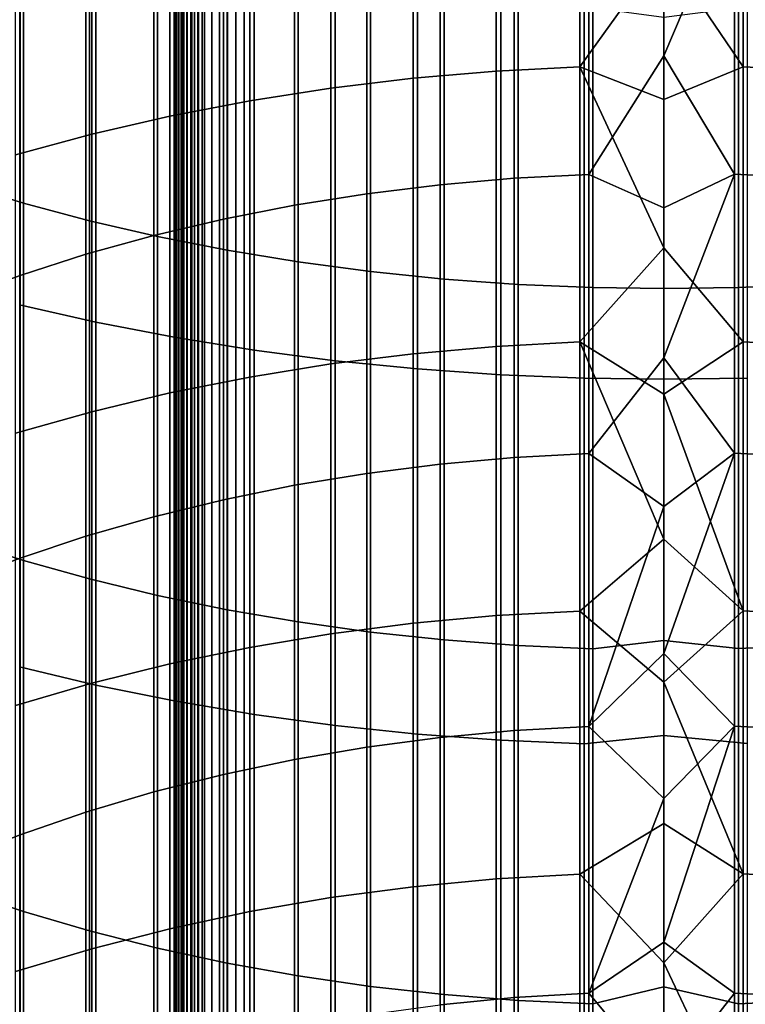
# Model space of a CAD drawing. Header units: metres. Extents: x -28 to 70, y -218 to 28.
# Tile 115 of 256: x -4.61 to 0.58, y -159.72 to -152.68. Entities that reach past the tile are written whole.
import ezdxf

# ---------------------------------------------------------------- set-up
doc = ezdxf.new("R2010")
doc.units = ezdxf.units.M
doc.layers.add('solid_10_261_432_XXX', color=7, linetype='CONTINUOUS')

msp = doc.modelspace()

# ---------------------------------------------------------------- linework, layer by layer
at = {"layer": 'solid_10_261_432_XXX'}
for points in [[(-3.5, -180.294357, 235.300003), (-3.5, -17.029387, 235.300003), (-3.5, -17.029387, 226), (-3.5, -180.294357, 226)], [(-3.496434, -180.294357, 225.940384), (-3.5, -180.294357, 226), (-3.5, -17.029387, 226), (-3.496354, -17.029387, 225.939728)], [(-3.497964, -17.029387, 235.328461), (-3.5, -17.029387, 235.300003), (-3.5, -180.294357, 235.300003), (-3.497964, -180.294357, 235.328461)], [(-3.497964, -180.294357, 235.328461), (-3.49189, -180.294357, 235.356369), (-3.49189, -17.029387, 235.356369), (-3.497964, -17.029387, 235.328461)], [(-3.485615, -180.294357, 225.880936), (-3.496434, -180.294357, 225.940384), (-3.496354, -17.029387, 225.939728), (-3.485615, -17.029387, 225.880936)], [(-3.49189, -180.294357, 235.356369), (-3.481903, -180.294357, 235.383133), (-3.481903, -17.029387, 235.383133), (-3.49189, -17.029387, 235.356369)], [(-3.467701, -180.294357, 225.823212), (-3.485615, -180.294357, 225.880936), (-3.485615, -17.029387, 225.880936), (-3.467701, -17.029387, 225.823212)], [(-3.481903, -180.294357, 235.383133), (-3.468204, -180.294357, 235.408203), (-3.468204, -17.029387, 235.408203), (-3.481903, -17.029387, 235.383133)], [(-3.468204, -180.294357, 235.408203), (-3.451075, -180.294357, 235.431061), (-3.451075, -17.029387, 235.431061), (-3.468204, -17.029387, 235.408203)], [(-3.442952, -180.294357, 225.768066), (-3.467701, -180.294357, 225.823212), (-3.467701, -17.029387, 225.823212), (-3.442952, -17.029387, 225.768066)], [(-3.451075, -180.294357, 235.431061), (-3.430864, -180.294357, 235.451248), (-3.430864, -17.029387, 235.451248), (-3.451075, -17.029387, 235.431061)], [(-3.411732, -180.294357, 225.716309), (-3.442952, -180.294357, 225.768066), (-3.442952, -17.029387, 225.768066), (-3.411732, -17.029387, 225.716309)], [(-3.430864, -180.294357, 235.451248), (-3.407984, -180.294357, 235.468338), (-3.407984, -17.029387, 235.468338), (-3.430864, -17.029387, 235.451248)], [(-3.374496, -180.294357, 225.668716), (-3.411732, -180.294357, 225.716309), (-3.411732, -17.029387, 225.716309), (-3.374496, -17.029387, 225.668716)], [(-3.407984, -180.294357, 235.468338), (-3.382901, -180.294357, 235.48201), (-3.382901, -17.029387, 235.48201), (-3.407984, -17.029387, 235.468338)], [(-3.382901, -180.294357, 235.48201), (-3.356127, -180.294357, 235.491959), (-3.356127, -17.029387, 235.491959), (-3.382901, -17.029387, 235.48201)], [(-3.331787, -180.294357, 225.625946), (-3.374496, -180.294357, 225.668716), (-3.374496, -17.029387, 225.668716), (-3.331787, -17.029387, 225.625946)], [(-3.356127, -180.294357, 235.491959), (-3.328208, -180.294357, 235.498001), (-3.328208, -17.029387, 235.498001), (-3.356127, -17.029387, 235.491959)], [(-3.284231, -180.294357, 225.588638), (-3.331787, -180.294357, 225.625946), (-3.331787, -17.029387, 225.625946), (-3.284231, -17.029387, 225.588638)], [(-3.328208, -180.294357, 235.498001), (-3.3, -180.294357, 235.5), (-3.3, -17.029387, 235.5), (-3.328208, -17.029387, 235.498001)], [(-3.3, -17.029387, 235.5), (-3.3, -180.294357, 235.5), (3.3, -180.294357, 235.5), (3.3, -17.029387, 235.5)], [(-3.232522, -180.294357, 225.557358), (-3.284231, -180.294357, 225.588638), (-3.284231, -17.029387, 225.588638), (-3.232522, -17.029387, 225.557358)], [(-3.177415, -180.294357, 225.532532), (-3.232522, -180.294357, 225.557358), (-3.232522, -17.029387, 225.557358), (-3.177415, -17.029387, 225.532532)], [(-3.119716, -180.294357, 225.514542), (-3.177415, -180.294357, 225.532532), (-3.177415, -17.029387, 225.532532), (-3.119716, -17.029387, 225.514542)], [(-3.060268, -180.294357, 225.503647), (-3.119716, -180.294357, 225.514542), (-3.119716, -17.029387, 225.514542), (-3.060268, -17.029387, 225.503647)], [(-3.060268, -17.029387, 225.503647), (-3, -17.029387, 225.5), (-3, -180.294357, 225.5), (-3.060268, -180.294357, 225.503647)], [(3, -17.029387, 225.5), (3, -180.294357, 225.5), (-3, -180.294357, 225.5), (-3, -17.029387, 225.5)], [(-1.197506, -151.036865, 459.405426), (-1.197506, -153.045624, 457.971191), (-1.791665, -153.096252, 458.04007), (-1.791665, -151.085571, 459.475647)], [(-0.599433, -151.007584, 459.36319), (-0.599433, -153.015198, 457.929779), (-1.197506, -153.045624, 457.971191), (-1.197506, -151.036865, 459.405426)], [(-0.599433, -151.007584, 459.36319), (0, -152.176666, 458.517578), (-0.599433, -153.015198, 457.929779)], [(0.567694, -151.006577, 459.361725), (0.567694, -153.014145, 457.928345), (0, -152.176666, 458.517578), (0, -151.093384, 459.282745)], [(1.16592, -151.034821, 459.402466), (1.16592, -153.043518, 457.968292), (0.567694, -153.014145, 457.928345), (0.567694, -151.006577, 459.361725)], [(-1.791665, -151.085571, 459.475647), (-1.791665, -153.096252, 458.04007), (-2.379969, -153.166901, 458.136169), (-2.379969, -151.153534, 459.5737)], [(-2.379969, -151.153534, 459.5737), (-2.379969, -153.166901, 458.136169), (-2.960494, -153.257355, 458.259247), (-2.960494, -151.240555, 459.699188)], [(-4.57959, -151.39241, 480.764862), (-4.57959, -153.989594, 479.312714), (-5.036238, -153.849548, 479.07016), (-5.036238, -151.259109, 480.518555)], [(-2.960494, -151.240555, 459.699188), (-2.960494, -153.257355, 458.259247), (-3.531343, -153.367294, 458.408813), (-3.531343, -151.346344, 459.851746)], [(-4.107415, -151.512833, 480.987366), (-4.107415, -154.116104, 479.53183), (-4.57959, -153.989594, 479.312714), (-4.57959, -151.39241, 480.764862)], [(-3.531343, -151.346344, 459.851746), (-3.531343, -153.367294, 458.408813), (-4.090651, -153.496368, 458.584442), (-4.090651, -151.470535, 460.030853)], [(-4.090651, -151.470535, 460.030853), (-4.090651, -153.496368, 458.584442), (-4.636589, -153.64418, 458.785522), (-4.636589, -151.612747, 460.235962)], [(-3.621314, -151.61998, 481.185364), (-3.621314, -154.228653, 479.726776), (-4.107415, -154.116104, 479.53183), (-4.107415, -151.512833, 480.987366)], [(-3.122935, -151.71347, 481.358124), (-3.122935, -154.326874, 479.896912), (-3.621314, -154.228653, 479.726776), (-3.621314, -151.61998, 481.185364)], [(-2.613968, -151.792999, 481.505066), (-2.613968, -154.410416, 480.041595), (-3.122935, -154.326874, 479.896912), (-3.122935, -151.71347, 481.358124)], [(-1.068586, -151.774048, 460.468597), (-1.068586, -153.811844, 459.013641), (-0.534932, -153.78418, 458.976013), (-0.534932, -151.747437, 460.430206)], [(-0.534932, -151.747437, 460.430206), (-0.534932, -153.78418, 458.976013), (0, -152.93454, 459.573822), (0, -151.835526, 460.350098)], [(0.507145, -151.746536, 460.428925), (0, -151.835526, 460.350098), (0, -152.93454, 459.573822)], [(0.507145, -151.746536, 460.428925), (0, -152.93454, 459.573822), (0.507145, -153.783249, 458.974731)], [(0.507145, -151.746536, 460.428925), (0.507145, -153.783249, 458.974731), (1.040938, -153.809952, 459.011078), (1.040938, -151.772232, 460.465973)], [(-2.096138, -151.858292, 481.625732), (-2.096138, -154.479019, 480.160431), (-2.613968, -154.410416, 480.041595), (-2.613968, -151.792999, 481.505066)], [(-2.123228, -151.880081, 460.621521), (-2.123228, -153.922043, 459.163605), (-1.598617, -153.857849, 459.076233), (-1.598617, -151.818314, 460.53244)], [(-1.598617, -151.818314, 460.53244), (-1.598617, -153.857849, 459.076233), (-1.068586, -153.811844, 459.013641), (-1.068586, -151.774048, 460.468597)], [(-2.640641, -151.959152, 460.735535), (-2.640641, -154.004227, 459.275391), (-2.123228, -153.922043, 459.163605), (-2.123228, -151.880081, 460.621521)], [(-1.571201, -151.909134, 481.719666), (-1.571201, -154.532425, 480.25293), (-2.096138, -154.479019, 480.160431), (-2.096138, -151.858292, 481.625732)], [(-3.1491, -152.055237, 460.874115), (-3.1491, -154.104095, 459.411285), (-2.640641, -154.004227, 459.275391), (-2.640641, -151.959152, 460.735535)], [(-1.040938, -151.945343, 481.786591), (-1.040938, -154.570465, 480.318817), (-1.571201, -154.532425, 480.25293), (-1.571201, -151.909134, 481.719666)], [(-0.507145, -151.966797, 481.826233), (-0.507145, -154.593002, 480.357849), (-1.040938, -154.570465, 480.318817), (-1.040938, -151.945343, 481.786591)], [(1.068586, -151.943817, 481.783783), (1.068586, -154.568863, 480.31604), (0.534932, -154.592224, 480.356506), (0.534932, -151.966049, 481.82486)], [(0, -152.041306, 481.801788), (0, -154.600006, 480.369965), (-0.507145, -154.593002, 480.357849), (-0.507145, -151.966797, 481.826233)], [(0.534932, -151.966049, 481.82486), (0.534932, -154.592224, 480.356506), (0, -154.600006, 480.369965), (0, -152.041306, 481.801788)], [(-4.608047, -152.08522, 482.045044), (-4.608047, -154.717407, 480.573334), (-4.061356, -154.84137, 480.788025), (-4.061356, -152.203217, 482.263092)], [(-3.646882, -152.16803, 461.036774), (-3.646882, -154.221313, 459.57077), (-3.1491, -154.104095, 459.411285), (-3.1491, -152.055237, 460.874115)], [(-4.1323, -152.297134, 461.222992), (-4.1323, -154.355499, 459.753326), (-3.646882, -154.221313, 459.57077), (-3.646882, -152.16803, 461.036774)], [(-4.061356, -152.203217, 482.263092), (-4.061356, -154.84137, 480.788025), (-3.501391, -154.949509, 480.975342), (-3.501391, -152.306137, 482.453278)], [(-0.599433, -153.015198, 457.929779), (0, -152.176666, 458.517578), (0.567694, -153.014145, 457.928345), (0, -153.248489, 457.73642)], [(-4.603708, -152.442123, 461.432068), (-4.603708, -154.506195, 459.958344), (-4.1323, -154.355499, 459.753326), (-4.1323, -152.297134, 461.222992)], [(-3.501391, -152.306137, 482.453278), (-3.501391, -154.949509, 480.975342), (-2.929983, -155.041458, 481.134613), (-2.929983, -152.393677, 482.615021)], [(-5.059506, -152.602493, 461.663361), (-5.059506, -154.672882, 460.18515), (-4.603708, -154.506195, 459.958344), (-4.603708, -152.442123, 461.432068)], [(-2.929983, -152.393677, 482.615021), (-2.929983, -155.041458, 481.134613), (-2.348998, -155.116943, 481.26535), (-2.348998, -152.46553, 482.747803)], [(-2.348998, -152.46553, 482.747803), (-2.348998, -155.116943, 481.26535), (-1.760336, -155.17569, 481.367096), (-1.760336, -152.521454, 482.851135)], [(-1.760336, -152.521454, 482.851135), (-1.760336, -155.17569, 481.367096), (-1.16592, -155.217529, 481.439575), (-1.16592, -152.561279, 482.924744)], [(-1.16592, -152.561279, 482.924744), (-1.16592, -155.217529, 481.439575), (-0.567694, -155.242325, 481.482513), (-0.567694, -152.584885, 482.968353)], [(-0.567694, -152.584885, 482.968353), (-0.567694, -155.242325, 481.482513), (0, -155.25, 481.495819), (0, -152.660843, 482.944672)], [(0, -152.660843, 482.944672), (0, -155.25, 481.495819), (0.599433, -155.24144, 481.480988), (0.599433, -152.58403, 482.966797)], [(0.507145, -153.783249, 458.974731), (0, -152.93454, 459.573822), (-0.534932, -153.78418, 458.976013), (0, -154.021927, 458.781311)], [(-0.599433, -153.015198, 457.929779), (-0.599433, -154.982559, 456.441589), (-1.197506, -155.014114, 456.482147), (-1.197506, -153.045624, 457.971191)], [(-0.599433, -153.015198, 457.929779), (0, -153.248489, 457.73642), (0, -154.308609, 456.939484)], [(-0.599433, -153.015198, 457.929779), (0, -154.308609, 456.939484), (-0.599433, -154.982559, 456.441589)], [(0.567694, -153.014145, 457.928345), (0.567694, -154.981476, 456.440186), (0, -154.308609, 456.939484), (0, -153.248489, 457.73642)], [(1.16592, -153.043518, 457.968292), (1.16592, -155.011917, 456.479309), (0.567694, -154.981476, 456.440186), (0.567694, -153.014145, 457.928345)], [(-1.197506, -153.045624, 457.971191), (-1.197506, -155.014114, 456.482147), (-1.791665, -155.06662, 456.549591), (-1.791665, -153.096252, 458.04007)], [(-1.791665, -153.096252, 458.04007), (-1.791665, -155.06662, 456.549591), (-2.379969, -155.139893, 456.643738), (-2.379969, -153.166901, 458.136169)], [(-2.379969, -153.166901, 458.136169), (-2.379969, -155.139893, 456.643738), (-2.960494, -155.233688, 456.764252), (-2.960494, -153.257355, 458.259247)], [(-2.960494, -153.257355, 458.259247), (-2.960494, -155.233688, 456.764252), (-3.531343, -155.347717, 456.910736), (-3.531343, -153.367294, 458.408813)], [(-3.531343, -153.367294, 458.408813), (-3.531343, -155.347717, 456.910736), (-4.090651, -155.481598, 457.082764), (-4.090651, -153.496368, 458.584442)], [(-4.090651, -153.496368, 458.584442), (-4.090651, -155.481598, 457.082764), (-4.636589, -155.634872, 457.279694), (-4.636589, -153.64418, 458.785522)], [(-1.068586, -153.811844, 459.013641), (-1.068586, -155.808762, 457.503082), (-0.534932, -155.780075, 457.466248), (-0.534932, -153.78418, 458.976013)], [(-0.534932, -153.78418, 458.976013), (-0.534932, -155.780075, 457.466248), (0, -155.097458, 457.972778), (0, -154.021927, 458.781311)], [(0.507145, -153.783249, 458.974731), (0, -154.021927, 458.781311), (0, -155.097458, 457.972778)], [(0.507145, -153.783249, 458.974731), (0, -155.097458, 457.972778), (0.507145, -155.779114, 457.464996)], [(0.507145, -153.783249, 458.974731), (0.507145, -155.779114, 457.464996), (1.040938, -155.806808, 457.50058), (1.040938, -153.809952, 459.011078)], [(-4.57959, -153.989594, 479.312714), (-4.57959, -156.545776, 477.789551), (-5.036238, -156.399109, 477.550964), (-5.036238, -153.849548, 479.07016)], [(-2.123228, -153.922043, 459.163605), (-2.123228, -155.923065, 457.649933), (-1.598617, -155.856476, 457.564392), (-1.598617, -153.857849, 459.076233)], [(-1.598617, -153.857849, 459.076233), (-1.598617, -155.856476, 457.564392), (-1.068586, -155.808762, 457.503082), (-1.068586, -153.811844, 459.013641)], [(-2.640641, -154.004227, 459.275391), (-2.640641, -156.008286, 457.75943), (-2.123228, -155.923065, 457.649933), (-2.123228, -153.922043, 459.163605)], [(-4.107415, -154.116104, 479.53183), (-4.107415, -156.678268, 478.005127), (-4.57959, -156.545776, 477.789551), (-4.57959, -153.989594, 479.312714)], [(-3.1491, -154.104095, 459.411285), (-3.1491, -156.111862, 457.892517), (-2.640641, -156.008286, 457.75943), (-2.640641, -154.004227, 459.275391)], [(-3.621314, -154.228653, 479.726776), (-3.621314, -156.796158, 478.196899), (-4.107415, -156.678268, 478.005127), (-4.107415, -154.116104, 479.53183)], [(-3.646882, -154.221313, 459.57077), (-3.646882, -156.233444, 458.048706), (-3.1491, -156.111862, 457.892517), (-3.1491, -154.104095, 459.411285)], [(-4.1323, -154.355499, 459.753326), (-4.1323, -156.372604, 458.227509), (-3.646882, -156.233444, 458.048706), (-3.646882, -154.221313, 459.57077)], [(-3.122935, -154.326874, 479.896912), (-3.122935, -156.899017, 478.364227), (-3.621314, -156.796158, 478.196899), (-3.621314, -154.228653, 479.726776)], [(-4.603708, -154.506195, 459.958344), (-4.603708, -156.528885, 458.428314), (-4.1323, -156.372604, 458.227509), (-4.1323, -154.355499, 459.753326)], [(-2.613968, -154.410416, 480.041595), (-2.613968, -156.986526, 478.506592), (-3.122935, -156.899017, 478.364227), (-3.122935, -154.326874, 479.896912)], [(-0.599433, -154.982559, 456.441589), (0, -154.308609, 456.939484), (0.567694, -154.981476, 456.440186), (0, -155.356812, 456.126892)], [(-2.096138, -154.479019, 480.160431), (-2.096138, -157.058365, 478.623444), (-2.613968, -156.986526, 478.506592), (-2.613968, -154.410416, 480.041595)], [(-1.571201, -154.532425, 480.25293), (-1.571201, -157.114304, 478.714447), (-2.096138, -157.058365, 478.623444), (-2.096138, -154.479019, 480.160431)], [(-5.059506, -154.672882, 460.18515), (-5.059506, -156.701752, 458.650421), (-4.603708, -156.528885, 458.428314), (-4.603708, -154.506195, 459.958344)], [(-1.040938, -154.570465, 480.318817), (-1.040938, -157.154144, 478.779266), (-1.571201, -157.114304, 478.714447), (-1.571201, -154.532425, 480.25293)], [(-0.507145, -154.593002, 480.357849), (-0.507145, -157.17775, 478.817688), (-1.040938, -157.154144, 478.779266), (-1.040938, -154.570465, 480.318817)], [(1.068586, -154.568863, 480.31604), (1.068586, -157.152481, 478.77655), (0.534932, -157.176926, 478.816345), (0.534932, -154.592224, 480.356506)], [(0, -154.600006, 480.369965), (0, -157.119339, 478.869995), (-0.507145, -157.17775, 478.817688), (-0.507145, -154.593002, 480.357849)], [(0.534932, -154.592224, 480.356506), (0.534932, -157.176926, 478.816345), (0, -157.119339, 478.869995), (0, -154.600006, 480.369965)], [(-4.608047, -154.717407, 480.573334), (-4.608047, -157.30806, 479.029663), (-4.061356, -157.437881, 479.240845), (-4.061356, -154.84137, 480.788025)], [(-4.061356, -154.84137, 480.788025), (-4.061356, -157.437881, 479.240845), (-3.501391, -157.551132, 479.425079), (-3.501391, -154.949509, 480.975342)], [(-3.501391, -154.949509, 480.975342), (-3.501391, -157.551132, 479.425079), (-2.929983, -157.647446, 479.581787), (-2.929983, -155.041458, 481.134613)], [(-0.599433, -154.982559, 456.441589), (-0.599433, -156.908157, 454.89975), (-1.197506, -156.940826, 454.939423), (-1.197506, -155.014114, 456.482147)], [(-0.599433, -154.982559, 456.441589), (0, -155.356812, 456.126892), (0, -156.392868, 455.298889)], [(-0.599433, -154.982559, 456.441589), (0, -156.392868, 455.298889), (-0.599433, -156.908157, 454.89975)], [(0.567694, -154.981476, 456.440186), (0.567694, -156.907043, 454.898407), (0, -155.356812, 456.126892)], [(1.16592, -155.011917, 456.479309), (1.16592, -156.938553, 454.936676), (0.567694, -156.907043, 454.898407), (0.567694, -154.981476, 456.440186)], [(-2.929983, -155.041458, 481.134613), (-2.929983, -157.647446, 479.581787), (-2.348998, -157.726501, 479.710388), (-2.348998, -155.116943, 481.26535)], [(-1.197506, -155.014114, 456.482147), (-1.197506, -156.940826, 454.939423), (-1.791665, -156.995163, 455.005402), (-1.791665, -155.06662, 456.549591)], [(-1.791665, -155.06662, 456.549591), (-1.791665, -156.995163, 455.005402), (-2.379969, -157.071014, 455.097504), (-2.379969, -155.139893, 456.643738)], [(-2.348998, -155.116943, 481.26535), (-2.348998, -157.726501, 479.710388), (-1.760336, -157.788025, 479.810486), (-1.760336, -155.17569, 481.367096)], [(0.507145, -155.779114, 457.464996), (0, -155.097458, 457.972778), (-0.534932, -155.780075, 457.466248), (0, -156.160873, 457.148407)], [(-2.379969, -155.139893, 456.643738), (-2.379969, -157.071014, 455.097504), (-2.960494, -157.168091, 455.215363), (-2.960494, -155.233688, 456.764252)], [(-1.760336, -155.17569, 481.367096), (-1.760336, -157.788025, 479.810486), (-1.16592, -157.831848, 479.881775), (-1.16592, -155.217529, 481.439575)], [(-2.960494, -155.233688, 456.764252), (-2.960494, -157.168091, 455.215363), (-3.531343, -157.286118, 455.358673), (-3.531343, -155.347717, 456.910736)], [(-1.16592, -155.217529, 481.439575), (-1.16592, -157.831848, 479.881775), (-0.567694, -157.857819, 479.924011), (-0.567694, -155.242325, 481.482513)], [(-0.567694, -155.242325, 481.482513), (-0.567694, -157.857819, 479.924011), (0, -157.799332, 479.977966), (0, -155.25, 481.495819)], [(0, -155.25, 481.495819), (0, -157.799332, 479.977966), (0.599433, -157.856888, 479.922516), (0.599433, -155.24144, 481.480988)], [(-3.531343, -155.347717, 456.910736), (-3.531343, -157.286118, 455.358673), (-4.090651, -157.424667, 455.526917), (-4.090651, -155.481598, 457.082764)], [(0.567694, -156.907043, 454.898407), (0, -156.392868, 455.298889), (0, -155.356812, 456.126892)], [(-4.090651, -155.481598, 457.082764), (-4.090651, -157.424667, 455.526917), (-4.636589, -157.583328, 455.719574), (-4.636589, -155.634872, 457.279694)], [(-1.598617, -155.856476, 457.564392), (-1.598617, -157.812683, 455.998077), (-1.068586, -157.763306, 455.93811), (-1.068586, -155.808762, 457.503082)], [(-1.068586, -155.808762, 457.503082), (-1.068586, -157.763306, 455.93811), (-0.534932, -157.733612, 455.902039), (-0.534932, -155.780075, 457.466248)], [(-0.534932, -155.780075, 457.466248), (-0.534932, -157.733612, 455.902039), (0, -156.160873, 457.148407)], [(0.507145, -155.779114, 457.464996), (0, -156.160873, 457.148407), (0, -157.211975, 456.30838)], [(0.507145, -155.779114, 457.464996), (0, -157.211975, 456.30838), (0.507145, -157.732605, 455.900818)], [(0.507145, -155.779114, 457.464996), (0.507145, -157.732605, 455.900818), (1.040938, -157.761276, 455.935638), (1.040938, -155.806808, 457.50058)], [(-2.123228, -155.923065, 457.649933), (-2.123228, -157.881607, 456.081757), (-1.598617, -157.812683, 455.998077), (-1.598617, -155.856476, 457.564392)], [(-2.640641, -156.008286, 457.75943), (-2.640641, -157.969818, 456.188843), (-2.123228, -157.881607, 456.081757), (-2.123228, -155.923065, 457.649933)], [(-3.1491, -156.111862, 457.892517), (-3.1491, -158.077011, 456.319031), (-2.640641, -157.969818, 456.188843), (-2.640641, -156.008286, 457.75943)], [(-3.646882, -156.233444, 458.048706), (-3.646882, -158.20285, 456.471802), (-3.1491, -158.077011, 456.319031), (-3.1491, -156.111862, 457.892517)], [(-0.534932, -157.733612, 455.902039), (0, -157.211975, 456.30838), (0, -156.160873, 457.148407)], [(-4.1323, -156.372604, 458.227509), (-4.1323, -158.346893, 456.646698), (-3.646882, -158.20285, 456.471802), (-3.646882, -156.233444, 458.048706)], [(-4.57959, -156.545776, 477.789551), (-4.57959, -159.059021, 476.196564), (-5.036238, -158.905823, 475.962097), (-5.036238, -156.399109, 477.550964)], [(-4.603708, -156.528885, 458.428314), (-4.603708, -158.508652, 456.843109), (-4.1323, -158.346893, 456.646698), (-4.1323, -156.372604, 458.227509)], [(-0.599433, -156.908157, 454.89975), (0, -156.392868, 455.298889), (0.567694, -156.907043, 454.898407), (0, -157.416519, 454.455597)], [(-5.059506, -156.701752, 458.650421), (-5.059506, -158.687576, 457.060394), (-4.603708, -158.508652, 456.843109), (-4.603708, -156.528885, 458.428314)], [(-4.107415, -156.678268, 478.005127), (-4.107415, -159.197403, 476.408386), (-4.57959, -159.059021, 476.196564), (-4.57959, -156.545776, 477.789551)], [(-3.621314, -156.796158, 478.196899), (-3.621314, -159.320526, 476.596832), (-4.107415, -159.197403, 476.408386), (-4.107415, -156.678268, 478.005127)], [(-3.122935, -156.899017, 478.364227), (-3.122935, -159.427963, 476.761261), (-3.621314, -159.320526, 476.596832), (-3.621314, -156.796158, 478.196899)], [(-2.613968, -156.986526, 478.506592), (-2.613968, -159.519363, 476.901154), (-3.122935, -159.427963, 476.761261), (-3.122935, -156.899017, 478.364227)], [(-1.197506, -156.940826, 454.939423), (-1.197506, -158.824295, 453.344208), (-1.791665, -158.880432, 453.408661), (-1.791665, -156.995163, 455.005402)], [(-0.599433, -156.908157, 454.89975), (-0.599433, -158.790558, 453.30545), (-1.197506, -158.824295, 453.344208), (-1.197506, -156.940826, 454.939423)], [(-0.599433, -158.790558, 453.30545), (-0.599433, -156.908157, 454.89975), (0, -157.416519, 454.455597), (0, -158.427582, 453.59726)], [(0.567694, -156.907043, 454.898407), (0.567694, -158.789398, 453.304138), (0, -157.416519, 454.455597)], [(1.16592, -156.938553, 454.936676), (1.16592, -158.821945, 453.341522), (0.567694, -158.789398, 453.304138), (0.567694, -156.907043, 454.898407)], [(-2.096138, -157.058365, 478.623444), (-2.096138, -159.594391, 477.015991), (-2.613968, -159.519363, 476.901154), (-2.613968, -156.986526, 478.506592)], [(-1.791665, -156.995163, 455.005402), (-1.791665, -158.880432, 453.408661), (-2.379969, -158.958786, 453.498627), (-2.379969, -157.071014, 455.097504)], [(-2.379969, -157.071014, 455.097504), (-2.379969, -158.958786, 453.498627), (-2.960494, -159.059082, 453.6138), (-2.960494, -157.168091, 455.215363)], [(-1.571201, -157.114304, 478.714447), (-1.571201, -159.652817, 477.105438), (-2.096138, -159.594391, 477.015991), (-2.096138, -157.058365, 478.623444)], [(-2.960494, -157.168091, 455.215363), (-2.960494, -159.059082, 453.6138), (-3.531343, -159.181, 453.753784), (-3.531343, -157.286118, 455.358673)], [(-1.040938, -157.154144, 478.779266), (-1.040938, -159.694427, 477.169128), (-1.571201, -159.652817, 477.105438), (-1.571201, -157.114304, 478.714447)], [(-0.507145, -157.17775, 478.817688), (-0.507145, -159.719086, 477.206879), (-1.040938, -159.694427, 477.169128), (-1.040938, -157.154144, 478.779266)], [(0, -157.119339, 478.869995), (0, -159.597488, 477.302887), (-0.507145, -159.719086, 477.206879), (-0.507145, -157.17775, 478.817688)], [(0.534932, -159.718231, 477.205536), (0, -159.597488, 477.302887), (0, -157.119339, 478.869995), (0.534932, -157.176926, 478.816345)], [(1.068586, -157.152481, 478.77655), (1.068586, -159.692688, 477.166443), (0.534932, -159.718231, 477.205536), (0.534932, -157.176926, 478.816345)], [(0.507145, -157.732605, 455.900818), (0, -157.211975, 456.30838), (-0.534932, -157.733612, 455.902039), (0, -158.250504, 455.45285)], [(-4.608047, -157.30806, 479.029663), (-4.608047, -159.855179, 477.415161), (-4.061356, -159.990768, 477.622711), (-4.061356, -157.437881, 479.240845)], [(-3.531343, -157.286118, 455.358673), (-3.531343, -159.181, 453.753784), (-4.090651, -159.324142, 453.918152), (-4.090651, -157.424667, 455.526917)], [(-4.090651, -157.424667, 455.526917), (-4.090651, -159.324142, 453.918152), (-4.636589, -159.488052, 454.106354), (-4.636589, -157.583328, 455.719574)], [(-4.061356, -157.437881, 479.240845), (-4.061356, -159.990768, 477.622711), (-3.501391, -160.109055, 477.803772), (-3.501391, -157.551132, 479.425079)], [(0.567694, -158.789398, 453.304138), (0, -158.427582, 453.59726), (0, -157.416519, 454.455597)], [(-3.501391, -157.551132, 479.425079), (-3.501391, -160.109055, 477.803772), (-2.929983, -160.209656, 477.957733), (-2.929983, -157.647446, 479.581787)], [(-2.929983, -157.647446, 479.581787), (-2.929983, -160.209656, 477.957733), (-2.348998, -160.292221, 478.084106), (-2.348998, -157.726501, 479.710388)], [(-2.348998, -157.726501, 479.710388), (-2.348998, -160.292221, 478.084106), (-1.760336, -160.356491, 478.182495), (-1.760336, -157.788025, 479.810486)], [(-1.068586, -157.763306, 455.93811), (-1.068586, -159.673981, 454.319824), (-0.534932, -159.643311, 454.284607), (-0.534932, -157.733612, 455.902039)], [(-0.534932, -157.733612, 455.902039), (-0.534932, -159.643311, 454.284607), (0, -158.250504, 455.45285)], [(0.507145, -157.732605, 455.900818), (0, -158.250504, 455.45285), (0, -159.276245, 454.582031)], [(0.507145, -157.732605, 455.900818), (0, -159.276245, 454.582031), (0.507145, -159.642273, 454.283417)], [(0.507145, -157.732605, 455.900818), (0.507145, -159.642273, 454.283417), (1.040938, -159.67189, 454.317444), (1.040938, -157.761276, 455.935638)], [(-1.760336, -157.788025, 479.810486), (-1.760336, -160.356491, 478.182495), (-1.16592, -160.402252, 478.252533), (-1.16592, -157.831848, 479.881775)], [(-1.598617, -157.812683, 455.998077), (-1.598617, -159.725006, 454.378418), (-1.068586, -159.673981, 454.319824), (-1.068586, -157.763306, 455.93811)], [(-0.567694, -160.429367, 478.294037), (0, -160.306976, 478.392212), (0, -157.799332, 479.977966), (-0.567694, -157.857819, 479.924011)], [(0, -157.799332, 479.977966), (0, -160.306976, 478.392212), (0.599433, -160.428406, 478.292572), (0.599433, -157.856888, 479.922516)], [(-2.640641, -157.969818, 456.188843), (-2.640641, -159.887314, 454.564789), (-2.123228, -159.796188, 454.460175), (-2.123228, -157.881607, 456.081757)], [(-2.123228, -157.881607, 456.081757), (-2.123228, -159.796188, 454.460175), (-1.598617, -159.725006, 454.378418), (-1.598617, -157.812683, 455.998077)], [(-1.16592, -157.831848, 479.881775), (-1.16592, -160.402252, 478.252533), (-0.567694, -160.429367, 478.294037), (-0.567694, -157.857819, 479.924011)], [(-3.1491, -158.077011, 456.319031), (-3.1491, -159.998062, 454.691956), (-2.640641, -159.887314, 454.564789), (-2.640641, -157.969818, 456.188843)], [(-3.646882, -158.20285, 456.471802), (-3.646882, -160.128067, 454.841248), (-3.1491, -159.998062, 454.691956), (-3.1491, -158.077011, 456.319031)], [(-4.1323, -158.346893, 456.646698), (-4.1323, -160.276871, 455.012115), (-3.646882, -160.128067, 454.841248), (-3.646882, -158.20285, 456.471802)], [(-0.534932, -159.643311, 454.284607), (0, -159.276245, 454.582031), (0, -158.250504, 455.45285)], [(-4.603708, -158.508652, 456.843109), (-4.603708, -160.443985, 455.203979), (-4.1323, -160.276871, 455.012115), (-4.1323, -158.346893, 456.646698)], [(-0.599433, -158.790558, 453.30545), (0, -158.427582, 453.59726), (0.567694, -158.789398, 453.304138), (0, -159.425797, 452.72403)], [(-5.059506, -158.687576, 457.060394), (-5.059506, -160.62883, 455.416229), (-4.603708, -160.443985, 455.203979), (-4.603708, -158.508652, 456.843109)], [(-0.599433, -158.790558, 453.30545), (-0.599433, -160.628296, 451.659882), (-1.197506, -160.663101, 451.697693), (-1.197506, -158.824295, 453.344208)], [(-0.599433, -160.628296, 451.659882), (-0.599433, -158.790558, 453.30545), (0, -159.425797, 452.72403), (0, -160.41098, 451.83609)], [(0.567694, -158.789398, 453.304138), (0.567694, -160.627106, 451.6586), (0, -159.425797, 452.72403)], [(1.16592, -158.821945, 453.341522), (1.16592, -160.660675, 451.695068), (0.567694, -160.627106, 451.6586), (0.567694, -158.789398, 453.304138)], [(-1.197506, -158.824295, 453.344208), (-1.197506, -160.663101, 451.697693), (-1.791665, -160.720993, 451.76059), (-1.791665, -158.880432, 453.408661)], [(-4.57959, -159.059021, 476.196564), (-4.57959, -161.527405, 474.534912), (-5.036238, -161.367828, 474.304749), (-5.036238, -158.905823, 475.962097)], [(-1.791665, -158.880432, 453.408661), (-1.791665, -160.720993, 451.76059), (-2.379969, -160.801788, 451.848358), (-2.379969, -158.958786, 453.498627)], [(-2.379969, -158.958786, 453.498627), (-2.379969, -160.801788, 451.848358), (-2.960494, -160.905228, 451.960693), (-2.960494, -159.059082, 453.6138)], [(-4.107415, -159.197403, 476.408386), (-4.107415, -161.671585, 474.742828), (-4.57959, -161.527405, 474.534912), (-4.57959, -159.059021, 476.196564)], [(-2.960494, -159.059082, 453.6138), (-2.960494, -160.905228, 451.960693), (-3.531343, -161.03096, 452.09729), (-3.531343, -159.181, 453.753784)], [(-3.621314, -159.320526, 476.596832), (-3.621314, -161.79985, 474.927826), (-4.107415, -161.671585, 474.742828), (-4.107415, -159.197403, 476.408386)], [(-3.531343, -159.181, 453.753784), (-3.531343, -161.03096, 452.09729), (-4.090651, -161.178574, 452.25766), (-4.090651, -159.324142, 453.918152)], [(0.507145, -159.642273, 454.283417), (0, -159.276245, 454.582031), (-0.534932, -159.643311, 454.284607), (0, -160.288971, 453.696106)], [(-4.090651, -159.324142, 453.918152), (-4.090651, -161.178574, 452.25766), (-4.636589, -161.347595, 452.441254), (-4.636589, -159.488052, 454.106354)], [(-3.122935, -159.427963, 476.761261), (-3.122935, -161.911774, 475.089233), (-3.621314, -161.79985, 474.927826), (-3.621314, -159.320526, 476.596832)], [(-2.613968, -159.519363, 476.901154), (-2.613968, -162.006989, 475.226562), (-3.122935, -161.911774, 475.089233), (-3.122935, -159.427963, 476.761261)], [(0.567694, -160.627106, 451.6586), (0, -160.41098, 451.83609), (0, -159.425797, 452.72403)], [(-2.096138, -159.594391, 477.015991), (-2.096138, -162.085159, 475.339294), (-2.613968, -162.006989, 475.226562), (-2.613968, -159.519363, 476.901154)], [(-1.571201, -159.652817, 477.105438), (-1.571201, -162.146027, 475.427063), (-2.096138, -162.085159, 475.339294), (-2.096138, -159.594391, 477.015991)], [(-1.068586, -159.673981, 454.319824), (-1.068586, -161.539337, 452.649536), (-0.534932, -161.507706, 452.615173), (-0.534932, -159.643311, 454.284607)], [(-0.534932, -159.643311, 454.284607), (-0.534932, -161.507706, 452.615173), (0, -160.288971, 453.696106)], [(0, -159.597488, 477.302887), (0, -162.032669, 475.66983), (-0.507145, -162.215073, 475.526642), (-0.507145, -159.719086, 477.206879)], [(0.534932, -162.214172, 475.52536), (0, -162.032669, 475.66983), (0, -159.597488, 477.302887), (0.534932, -159.718231, 477.205536)], [(0.507145, -161.506638, 452.614014), (0.507145, -159.642273, 454.283417), (0, -160.288971, 453.696106), (0, -161.288452, 452.795258)], [(0.507145, -159.642273, 454.283417), (0.507145, -161.506638, 452.614014), (1.040938, -161.537186, 452.647186), (1.040938, -159.67189, 454.317444)], [(-1.598617, -159.725006, 454.378418), (-1.598617, -161.591949, 452.706696), (-1.068586, -161.539337, 452.649536), (-1.068586, -159.673981, 454.319824)], [(-1.040938, -159.694427, 477.169128), (-1.040938, -162.189377, 475.489594), (-1.571201, -162.146027, 475.427063), (-1.571201, -159.652817, 477.105438)], [(-0.507145, -159.719086, 477.206879), (-0.507145, -162.215073, 475.526642), (-1.040938, -162.189377, 475.489594), (-1.040938, -159.694427, 477.169128)], [(1.068586, -159.692688, 477.166443), (1.068586, -162.187561, 475.486969), (0.534932, -162.214172, 475.52536), (0.534932, -159.718231, 477.205536)]]:
    msp.add_3dface(points, dxfattribs=at)

doc.saveas('drawing.dxf')
